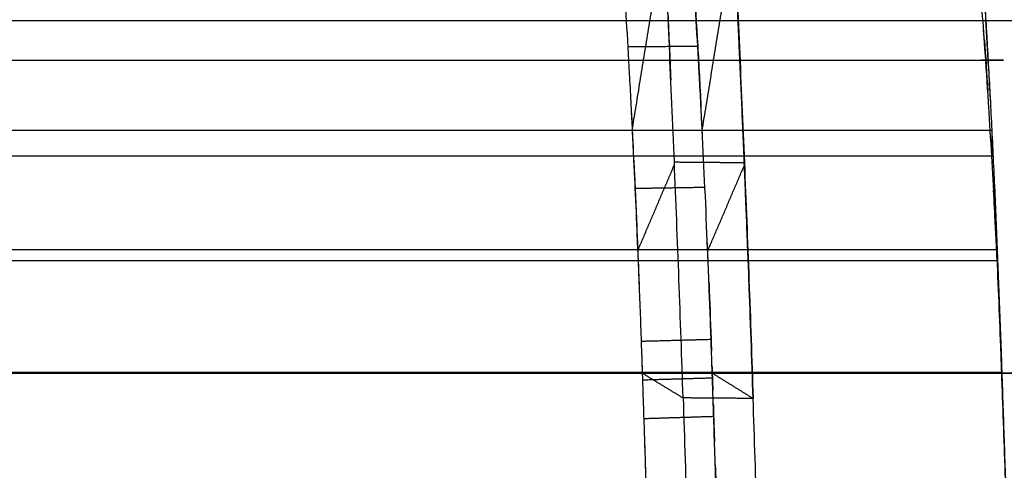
# Model space of a CAD drawing. Header units: millimetres. Extents: x -248 to 248, y -256 to 255.
# Tile 47 of 64: x 138 to 194, y 138 to 163. Entities that reach past the tile are written whole.
import ezdxf

# ---------------------------------------------------------------- set-up
doc = ezdxf.new("R2010")
doc.units = ezdxf.units.MM
doc.layers.add('Défaut', color=7, linetype='Continuous', true_color=0x000000)

msp = doc.modelspace()

# ---------------------------------------------------------------- linework, layer by layer
at = {"layer": 'Défaut'}
for points, degree, knots in [([(175.72, 141.674, 411.135), (175.571, 146.167, 410.91), (175.403, 150.683, 411.169), (175.037, 159.556, 412.642), (174.839, 163.913, 413.856), (174.421, 172.267, 417.184), (174.201, 176.264, 419.298), (173.751, 183.717, 424.328), (173.52, 187.171, 427.243), (173.057, 193.381, 433.745), (172.826, 196.135, 437.33), (172.372, 200.818, 445.005), (172.151, 202.746, 449.095), (171.727, 205.687, 457.592), (171.526, 206.7, 462), (171.151, 207.767, 470.931), (170.979, 207.82, 475.454), (170.825, 207.39, 479.932)], 3, [-108.232684, -108.232684, -108.232684, -108.232684, -94.703598, -94.703598, -81.174513, -81.174513, -67.645427, -67.645427, -54.116342, -54.116342, -40.587256, -40.587256, -27.058171, -27.058171, -13.529085, -13.529085, 0, 0, 0, 0]), ([(174.817, 207.396, 480.192), (174.971, 207.821, 475.715), (175.144, 207.764, 471.193), (175.518, 206.691, 462.265), (175.72, 205.674, 457.86), (176.143, 202.727, 449.366), (176.365, 200.797, 445.279), (176.818, 196.11, 437.608), (177.05, 193.353, 434.026), (177.512, 187.141, 427.53), (177.743, 183.685, 424.617), (178.194, 176.231, 419.593), (178.413, 172.234, 417.482), (178.831, 163.88, 414.16), (179.029, 159.523, 412.949), (179.395, 150.651, 411.481), (179.563, 146.136, 411.224), (179.711, 141.644, 411.451)], 3, [0, 0, 0, 0, 13.501682, 13.501682, 27.003365, 27.003365, 40.505047, 40.505047, 54.00673, 54.00673, 67.508412, 67.508412, 81.010095, 81.010095, 94.511777, 94.511777, 108.013459, 108.013459, 108.013459, 108.013459]), ([(179.711, 141.644, 411.451), (179.636, 143.909, 411.336), (179.557, 146.178, 411.345), (179.388, 150.705, 411.606), (179.3, 152.947, 411.858), (179.117, 157.383, 412.598), (179.022, 159.579, 413.086), (178.873, 162.837, 413.997), (178.823, 163.92, 414.331), (178.721, 166.064, 415.057), (178.669, 167.121, 415.447), (178.512, 170.251, 416.699), (178.299, 174.31, 418.581), (178.078, 178.147, 420.882), (177.909, 180.939, 422.768), (177.852, 181.856, 423.423), (177.738, 183.66, 424.789), (177.68, 184.544, 425.497), (177.508, 187.122, 427.676), (177.393, 188.752, 429.211), (177.163, 191.836, 432.444), (177.048, 193.291, 434.141), (176.875, 195.341, 436.808), (176.818, 196.003, 437.718), (176.703, 197.28, 439.579), (176.646, 197.897, 440.532), (176.475, 199.659, 443.421), (176.363, 200.72, 445.395), (176.144, 202.626, 449.438), (176.037, 203.471, 451.507), (175.878, 204.572, 454.682), (175.826, 204.911, 455.752), (175.723, 205.534, 457.917), (175.671, 205.818, 459.015), (175.52, 206.579, 462.321), (175.423, 206.965, 464.534), (175.237, 207.497, 468.977), (175.147, 207.644, 471.208), (174.976, 207.701, 475.687), (174.895, 207.61, 477.935), (174.817, 207.396, 480.192)], 3, [-108.049404, -108.049404, -108.049404, -108.049404, -101.296316, -101.296316, -94.543228, -94.543228, -87.790141, -87.790141, -84.413597, -84.413597, -81.037053, -81.037053, -74.283965, -67.530877, -67.530877, -64.154334, -64.154334, -60.77779, -60.77779, -54.024702, -54.024702, -47.271614, -47.271614, -43.89507, -43.89507, -40.518526, -40.518526, -33.765439, -33.765439, -27.012351, -27.012351, -23.635807, -23.635807, -20.259263, -20.259263, -13.506175, -13.506175, -6.753088, -6.753088, 0, 0, 0, 0]), ([(170.825, 177.528, 477.073), (170.845, 177.581, 476.482), (170.866, 177.624, 475.892), (170.909, 177.673, 474.713), (170.931, 177.682, 474.124), (170.998, 177.66, 472.358), (171.045, 177.583, 471.182), (171.119, 177.373, 469.422), (171.144, 177.286, 468.834), (171.195, 177.083, 467.669), (171.221, 176.966, 467.092), (171.3, 176.57, 465.375), (171.353, 176.246, 464.25), (171.464, 175.48, 462.041), (171.52, 175.039, 460.955), (171.635, 174.037, 458.826), (171.695, 173.473, 457.778), (171.814, 172.241, 455.76), (171.874, 171.572, 454.785), (171.995, 170.126, 452.906), (172.056, 169.356, 452.008), (172.178, 167.722, 450.301), (172.239, 166.853, 449.487), (172.359, 165.051, 447.971), (172.419, 164.115, 447.265), (172.536, 162.176, 445.959), (172.594, 161.172, 445.358), (172.679, 159.615, 444.535), (172.707, 159.088, 444.274), (172.764, 158.015, 443.779), (172.792, 157.469, 443.545), (172.929, 154.726, 442.454), (173.031, 152.472, 441.828), (173.151, 149.58, 441.346), (173.174, 148.998, 441.265), (173.22, 147.826, 441.134), (173.243, 147.235, 441.083), (173.287, 146.051, 441.015), (173.308, 145.459, 440.996), (173.35, 144.275, 440.992), (173.37, 143.683, 441.007), (173.39, 143.09, 441.034)], 3, [-56.627773, -56.627773, -56.627773, -56.627773, -54.858155, -54.858155, -53.088537, -53.088537, -49.549301, -49.549301, -47.779684, -47.779684, -46.010066, -46.010066, -42.47083, -42.47083, -38.931594, -38.931594, -35.392358, -35.392358, -31.853122, -31.853122, -28.313887, -28.313887, -24.774651, -24.774651, -21.235415, -21.235415, -17.696179, -17.696179, -15.926561, -15.926561, -14.156943, -14.156943, -7.078472, -7.078472, -5.308854, -5.308854, -3.539236, -3.539236, -1.769618, -1.769618, 0, 0, 0, 0]), ([(177.38, 143.09, 441.349), (177.36, 143.682, 441.322), (177.34, 144.274, 441.307), (177.298, 145.458, 441.311), (177.277, 146.049, 441.329), (177.211, 147.82, 441.432), (177.165, 148.999, 441.564), (177.02, 152.504, 442.148), (176.917, 154.768, 442.782), (176.78, 157.508, 443.876), (176.752, 158.053, 444.111), (176.696, 159.124, 444.607), (176.668, 159.651, 444.868), (176.582, 161.205, 445.691), (176.524, 162.207, 446.293), (176.407, 164.142, 447.599), (176.348, 165.075, 448.304), (176.228, 166.873, 449.819), (176.167, 167.74, 450.633), (176.045, 169.373, 452.343), (175.985, 170.141, 453.239), (175.864, 171.58, 455.112), (175.803, 172.251, 456.09), (175.684, 173.48, 458.105), (175.625, 174.04, 459.147), (175.509, 175.047, 461.287), (175.453, 175.488, 462.375), (175.288, 176.634, 465.691), (175.183, 177.161, 467.969), (175.06, 177.512, 470.904), (175.036, 177.567, 471.494), (174.989, 177.644, 472.672), (174.966, 177.667, 473.261), (174.899, 177.689, 475.029), (174.856, 177.637, 476.208), (174.815, 177.527, 477.387)], 3, [-56.640444, -56.640444, -56.640444, -56.640444, -54.87043, -54.87043, -53.100416, -53.100416, -49.560389, -49.560389, -42.480333, -42.480333, -40.710319, -40.710319, -38.940305, -38.940305, -35.400278, -35.400278, -31.86025, -31.86025, -28.320222, -28.320222, -24.780194, -24.780194, -21.240167, -21.240167, -17.700139, -17.700139, -14.160111, -14.160111, -7.080056, -7.080056, -5.310042, -5.310042, -3.540028, -3.540028, 0, 0, 0, 0]), ([(191.32, 177.526, 477.244), (191.364, 177.652, 475.946), (191.411, 177.698, 474.651), (191.511, 177.639, 472.065), (191.563, 177.534, 470.774), (191.646, 177.261, 468.842), (191.674, 177.151, 468.199), (191.731, 176.895, 466.93), (191.76, 176.749, 466.302), (191.847, 176.256, 464.435), (191.907, 175.856, 463.214), (192.031, 174.912, 460.821), (192.094, 174.368, 459.648), (192.224, 173.134, 457.354), (192.289, 172.456, 456.254), (192.42, 170.981, 454.147), (192.486, 170.185, 453.139), (192.585, 168.9, 451.698), (192.618, 168.457, 451.229), (192.685, 167.539, 450.315), (192.718, 167.064, 449.868), (192.818, 165.604, 448.577), (192.884, 164.588, 447.781), (193.013, 162.477, 446.315), (193.077, 161.38, 445.645), (193.171, 159.674, 444.735), (193.202, 159.095, 444.448), (193.263, 157.915, 443.907), (193.294, 157.313, 443.653), (193.384, 155.5, 442.948), (193.442, 154.275, 442.545), (193.554, 151.788, 441.893), (193.607, 150.527, 441.645), (193.709, 147.962, 441.324), (193.758, 146.655, 441.245), (193.851, 144.053, 441.186), (193.896, 142.754, 441.203), (193.984, 140.158, 441.276), (194.027, 138.86, 441.335), (194.113, 136.266, 441.464), (194.156, 134.97, 441.532), (194.242, 132.376, 441.666), (194.37, 128.485, 441.867), (194.67, 119.406, 442.334), (194.928, 111.625, 442.733), (195.442, 96.061, 443.529), (195.786, 85.685, 444.057), (197.502, 33.806, 446.689), (198.876, -7.699, 448.763), (201.625, -90.708, 452.916), (202.999, -132.213, 454.994), (204.544, -178.903, 457.372), (204.716, -184.091, 457.637), (204.93, -190.576, 457.969), (204.973, -191.873, 458.035), (205.059, -194.467, 458.168), (205.102, -195.764, 458.233), (205.189, -198.359, 458.333), (205.232, -199.658, 458.369), (205.323, -202.258, 458.367), (205.369, -203.553, 458.327), (205.466, -206.118, 458.105), (205.516, -207.387, 457.92), (205.594, -209.275, 457.551), (205.62, -209.902, 457.413), (205.674, -211.151, 457.108), (205.701, -211.773, 456.942), (205.756, -213.011, 456.577), (205.784, -213.627, 456.379), (205.841, -214.854, 455.951), (205.869, -215.462, 455.722), (205.956, -217.26, 454.995), (206.014, -218.427, 454.455), (206.192, -221.839, 452.674), (206.313, -223.993, 451.273), (206.499, -227.038, 448.838), (206.561, -228.008, 447.98), (206.685, -229.851, 446.186), (206.746, -230.727, 445.249), (206.868, -232.384, 443.291), (206.929, -233.166, 442.271), (207.051, -234.636, 440.148), (207.111, -235.327, 439.039), (207.289, -237.215, 435.653), (207.402, -238.241, 433.301), (207.565, -239.437, 429.634), (207.618, -239.778, 428.389), (207.721, -240.341, 425.849), (207.771, -240.559, 424.574), (207.843, -240.793, 422.659), (207.866, -240.857, 422.02), (207.911, -240.949, 420.741), (207.933, -240.977, 420.1), (207.977, -241.017, 418.818), (207.999, -241.03, 418.177), (208.042, -241.063, 416.895), (208.064, -241.08, 416.254), (208.434, -241.364, 405.357), (208.782, -241.634, 395.1), (209.131, -241.902, 384.844)], 3, [-497.881049, -497.881049, -497.881049, -497.881049, -493.991353, -493.991353, -490.101657, -490.101657, -488.156809, -488.156809, -486.211962, -486.211962, -482.322266, -482.322266, -478.43257, -478.43257, -474.542874, -474.542874, -470.653179, -470.653179, -468.708331, -468.708331, -466.763483, -466.763483, -462.873787, -462.873787, -458.984092, -458.984092, -457.039244, -457.039244, -455.094396, -455.094396, -451.2047, -451.2047, -447.315005, -447.315005, -443.425309, -443.425309, -439.535613, -439.535613, -435.645918, -435.645918, -431.756222, -431.756222, -427.866526, -420.087135, -404.528352, -404.528352, -373.410786, -373.410786, -248.940524, -248.940524, -124.470262, -124.470262, -108.911479, -108.911479, -105.021784, -105.021784, -101.132088, -101.132088, -97.242392, -97.242392, -93.352697, -93.352697, -89.463001, -89.463001, -87.518153, -87.518153, -85.573305, -85.573305, -83.628457, -83.628457, -81.68361, -81.68361, -77.793914, -77.793914, -70.014522, -70.014522, -66.124827, -66.124827, -62.235131, -62.235131, -58.345435, -58.345435, -54.45574, -54.45574, -46.676348, -46.676348, -42.786653, -42.786653, -38.896957, -38.896957, -36.952109, -36.952109, -35.007261, -35.007261, -33.062413, -33.062413, -31.117566, -31.117566, 0, 0, 0, 0]), ([(175.471, 175.336, 462.045), (175.532, 174.861, 460.852), (175.595, 174.316, 459.686), (175.805, 172.312, 455.984), (175.956, 170.574, 453.598), (176.257, 166.531, 449.369), (176.407, 164.226, 447.525), (176.616, 160.613, 445.353), (176.678, 159.468, 444.754), (176.739, 158.292, 444.223)], 3, [22.558212, 22.558212, 22.558212, 22.558212, 26.424791, 26.424791, 35.233055, 35.233055, 44.041319, 44.041319, 47.92511, 47.92511, 47.92511, 47.92511]), ([(172.818, 156.93, 443.331), (172.818, 156.93, 443.331), (172.818, 156.93, 443.331), (173.724, 162.513, 429.426), (174.63, 168.095, 415.522)], 2, [-0.000055, -0.000055, -0.000055, 0, 0, 30.025273, 30.025273, 30.025273]), ([(176.809, 156.93, 443.645), (176.809, 156.93, 443.645), (176.809, 156.93, 443.645), (177.715, 162.497, 429.735), (178.622, 168.063, 415.824), (178.622, 168.063, 415.824), (178.622, 168.063, 415.824)], 2, [-0.00005, -0.00005, -0.00005, 0, 0, 30.025278, 30.025278, 30.025282, 30.025282, 30.025282]), ([(193.312, 155.459, 447.224), (193.257, 156.425, 447.607), (193.201, 157.367, 448.042), (193.115, 158.742, 448.77), (193.086, 159.195, 449.026), (193.028, 160.084, 449.559), (192.999, 160.519, 449.837), (192.852, 162.655, 451.28), (192.732, 164.23, 452.605), (192.61, 165.666, 454.107)], 3, [-12.439665, -12.439665, -12.439665, -12.439665, -9.329749, -9.329749, -7.774791, -7.774791, -6.219832, -6.219832, 0, 0, 0, 0]), ([(172.563, 161.696, 445.69), (174.557, 161.707, 445.854), (176.552, 161.719, 446.018), (176.552, 161.719, 446.018), (176.552, 161.719, 446.018)], 2, [0.000016, 0.000016, 0.000016, 4, 4, 4.000015, 4.000015, 4.000015]), ([(179.709, 141.713, 411.448), (179.563, 146.132, 411.229), (179.313, 152.853, 411.607), (179.03, 159.399, 413.043), (178.93, 161.587, 413.648)], 3, [0.036237, 0.036237, 0.036237, 0.036237, 6.992373, 10.563863, 10.563863, 10.563863, 10.563863]), ([(4, 160.929, 450.113), (98.485, 160.929, 450.113), (192.971, 160.929, 450.113), (192.971, 160.929, 450.113), (192.971, 160.929, 450.113)], 2, [-205.130639, -205.130639, -205.130639, 0, 0, 0.000106, 0.000106, 0.000106]), ([(172.746, 158.346, 443.933), (172.771, 157.879, 443.721), (172.8, 157.299, 443.475), (172.829, 156.712, 443.245), (172.835, 156.603, 443.203)], 3, [40.907112, 40.907112, 40.907112, 40.907112, 42.447606, 42.799562, 42.799562, 42.799562, 42.799562]), ([(176.824, 156.633, 443.529), (176.819, 156.732, 443.567), (176.791, 157.299, 443.789), (176.762, 157.859, 444.027), (176.738, 158.316, 444.234)], 3, [13.829301, 13.829301, 13.829301, 13.829301, 14.149202, 15.65665, 15.65665, 15.65665, 15.65665]), ([(172.752, 158.239, 443.885), (172.829, 156.744, 443.214), (172.905, 155.199, 442.654), (173.059, 151.814, 441.707), (173.137, 149.963, 441.357), (173.209, 148.096, 441.165)], 3, [47.939027, 47.939027, 47.939027, 47.939027, 52.849583, 52.849583, 58.470884, 58.470884, 58.470884, 58.470884]), ([(173.131, 150.054, 441.425), (173.131, 150.054, 441.425), (173.131, 150.054, 441.425), (174.179, 152.511, 426.653), (175.227, 154.968, 411.881)], 2, [-0.000076, -0.000076, -0.000076, 0, 0, 30.025276, 30.025276, 30.025276]), ([(177.121, 150.054, 441.74), (177.121, 150.054, 441.74), (177.121, 150.054, 441.74), (178.17, 152.496, 426.965), (179.218, 154.938, 412.19), (179.218, 154.938, 412.19), (179.218, 154.938, 412.19)], 2, [-0.000075, -0.000075, -0.000075, 0, 0, 30.025278, 30.025278, 30.025281, 30.025281, 30.025281]), ([(205.678, -212.275, 460.944), (205.602, -210.37, 461.443), (205.532, -208.463, 461.822), (205.398, -204.643, 462.292), (205.335, -202.73, 462.371), (205.241, -199.857, 462.366), (205.21, -198.899, 462.346), (205.148, -196.983, 462.286), (205.116, -196.025, 462.246), (205.053, -194.108, 462.155), (205.021, -193.149, 462.105), (204.958, -191.232, 462.007), (204.926, -190.274, 461.958), (204.641, -181.647, 461.517), (204.387, -173.979, 461.126), (203.626, -150.975, 459.957), (203.119, -135.638, 459.182), (201.596, -89.628, 456.865), (200.58, -58.954, 455.332), (198.549, 2.393, 452.263), (197.026, 48.404, 449.958), (195.249, 102.081, 447.229), (194.457, 126.043, 445.998), (194.172, 134.67, 445.553), (194.108, 136.587, 445.454), (194.077, 137.545, 445.404), (194.013, 139.462, 445.313), (193.98, 140.421, 445.272), (193.913, 142.339, 445.215), (193.879, 143.298, 445.197), (193.806, 145.215, 445.205), (193.768, 146.174, 445.231), (193.688, 148.091, 445.365), (193.645, 149.043, 445.472), (193.511, 151.852, 445.971), (193.412, 153.674, 446.519), (193.312, 155.459, 447.224)], 3, [-368.774923, -368.774923, -368.774923, -368.774923, -363.012814, -363.012814, -357.250706, -357.250706, -354.369652, -354.369652, -351.488598, -351.488598, -348.607544, -348.607544, -345.72649, -345.72649, -322.678057, -322.678057, -276.581192, -276.581192, -184.387461, -184.387461, -92.193731, -46.096865, -23.048433, -20.167379, -20.167379, -17.286324, -17.286324, -14.40527, -14.40527, -11.524216, -11.524216, -8.643162, -8.643162, -5.762108, -5.762108, 0, 0, 0, 0]), ([(172.977, 153.621, 442.212), (172.977, 153.621, 442.212), (172.977, 153.621, 442.212), (174.97, 153.653, 442.379), (176.964, 153.685, 442.545)], 2, [-0.000008, -0.000008, -0.000008, 0, 0, 3.999991, 3.999991, 3.999991]), ([(193.441, 153.12, 446.402), (193.504, 151.937, 446.038), (193.663, 148.824, 445.297), (193.797, 145.513, 445.182), (193.876, 143.363, 445.203)], 3, [-452.567083, -452.567083, -452.567083, -452.567083, -448.297353, -441.461742, -441.461742, -441.461742, -441.461742]), ([(173.113, 150.48, 441.498), (173.119, 150.338, 441.472), (173.153, 149.528, 441.335), (173.185, 148.713, 441.227), (173.212, 148.039, 441.16)], 3, [49.171257, 49.171257, 49.171257, 49.171257, 49.604436, 51.638199, 51.638199, 51.638199, 51.638199]), ([(177.199, 148.104, 441.481), (177.174, 148.756, 441.548), (177.142, 149.56, 441.654), (177.109, 150.359, 441.791), (177.102, 150.511, 441.818)], 3, [5.02348, 5.02348, 5.02348, 5.02348, 6.992373, 7.457039, 7.457039, 7.457039, 7.457039]), ([(193.622, 150.135, 441.61), (193.622, 149.824, 443.585), (193.622, 149.514, 445.561), (193.622, 149.514, 445.561), (193.622, 149.514, 445.561)], 2, [0.000126, 0.000126, 0.000126, 1, 1, 1.000054, 1.000054, 1.000054]), ([(177.196, 148.201, 441.491), (177.237, 147.144, 441.379), (177.276, 146.081, 441.319), (177.322, 144.794, 441.308), (177.33, 144.571, 441.308), (177.337, 144.348, 441.311)], 3, [58.457566, 58.457566, 58.457566, 58.457566, 61.657847, 61.657847, 62.328453, 62.328453, 62.328453, 62.328453]), ([(173.327, 144.91, 440.994), (175.321, 144.964, 441.152), (177.314, 145.017, 441.31), (177.314, 145.017, 441.31), (177.314, 145.017, 441.31)], 2, [0.000021, 0.000021, 0.000021, 4, 4, 4.000015, 4.000015, 4.000015]), ([(193.805, 145.34, 441.215), (193.832, 144.591, 441.198), (193.877, 143.301, 441.197), (193.921, 142.013, 441.224), (193.939, 141.474, 441.239)], 3, [-443.47297, -443.47297, -443.47297, -443.47297, -441.222752, -439.60629, -439.60629, -439.60629, -439.60629]), ([(193.938, 141.518, 441.238), (193.92, 142.042, 441.224), (193.877, 143.296, 441.198), (193.833, 144.552, 441.198), (193.807, 145.282, 441.214)], 3, [439.649911, 439.649911, 439.649911, 439.649911, 441.222752, 443.414514, 443.414514, 443.414514, 443.414514]), ([(177.365, 143.522, 441.331), (177.373, 143.289, 441.34), (177.381, 143.056, 441.35), (177.397, 142.579, 441.375), (177.405, 142.335, 441.388), (177.413, 142.091, 441.4)], 3, [63.157089, 63.157089, 63.157089, 63.157089, 63.859913, 63.859913, 64.593938, 64.593938, 64.593938, 64.593938]), ([(193.884, 143.09, 441.206), (193.884, 143.09, 441.206), (193.884, 143.09, 441.207), (193.884, 143.114, 443.206), (193.884, 143.137, 445.206)], 2, [-0.000139, -0.000139, -0.000139, 0, 0, 0.999945, 0.999945, 0.999945]), ([(4, 143.09, 441.207), (98.942, 143.09, 441.207), (193.884, 143.09, 441.207), (193.884, 143.09, 441.207), (193.884, 143.09, 441.207)], 2, [-205.130639, -205.130639, -205.130639, 0, 0, 0.000022, 0.000022, 0.000022]), ([(173.39, 143.09, 441.034), (173.399, 142.799, 441.048), (173.409, 142.507, 441.064), (173.428, 141.924, 441.095), (173.438, 141.633, 441.109), (173.467, 140.759, 441.153), (173.486, 140.176, 441.183), (173.544, 138.427, 441.272), (173.582, 137.262, 441.33), (173.621, 136.096, 441.39)], 3, [-7.006836, -7.006836, -7.006836, -7.006836, -6.130981, -6.130981, -5.255127, -5.255127, -3.503418, -3.503418, 0, 0, 0, 0]), ([(173.402, 142.705, 441.054), (175.395, 142.764, 441.208), (177.389, 142.822, 441.362), (177.389, 142.822, 441.362), (177.389, 142.822, 441.362)], 2, [0.000048, 0.000048, 0.000048, 4, 4, 4.000042, 4.000042, 4.000042]), ([(177.607, 136.243, 441.693), (177.584, 136.916, 441.659), (177.562, 137.588, 441.626), (177.54, 138.261, 441.592), (177.517, 138.934, 441.558), (177.495, 139.606, 441.525), (177.473, 140.279, 441.491), (177.462, 140.615, 441.474), (177.451, 140.951, 441.457), (177.439, 141.288, 441.44), (177.43, 141.588, 441.425), (177.42, 141.888, 441.41), (177.41, 142.189, 441.395), (177.4, 142.489, 441.38), (177.39, 142.79, 441.363), (177.38, 143.09, 441.349)], 3, [-6.859184, -6.859184, -6.859184, -6.859184, -4.837775, -4.837775, -4.837775, -2.816366, -2.816366, -2.816366, -1.805661, -1.805661, -1.805661, -0.902833, -0.902833, -0.902833, 0, 0, 0, 0]), ([(177.437, 141.36, 441.437), (177.445, 141.117, 441.449), (177.453, 140.873, 441.461), (177.477, 140.142, 441.498), (177.494, 139.655, 441.522), (177.51, 139.167, 441.547)], 3, [65.327952, 65.327952, 65.327952, 65.327952, 66.061979, 66.061979, 67.530025, 67.530025, 67.530025, 67.530025]), ([(173.475, 140.502, 441.166), (175.468, 140.566, 441.32), (177.461, 140.629, 441.473), (177.461, 140.629, 441.473), (177.461, 140.629, 441.473)], 2, [0.000003, 0.000003, 0.000003, 4, 4, 4.000004, 4.000004, 4.000004])]:
    msp.add_open_spline(points, degree=degree, knots=knots, dxfattribs=at)
for points, degree in [([(192.745, 166.67, 449.521), (192.912, 164.234, 447.35), (193.077, 161.474, 445.54), (193.232, 158.51, 444.18)], 3), ([(174.848, 163.588, 413.923), (174.906, 162.338, 413.532), (174.964, 161.076, 413.18), (175.02, 159.804, 412.868)], 3), ([(227.359, 163.152, 593.665), (115.679, 163.152, 593.665), (4, 163.152, 593.665)], 2), ([(193.123, 160.531, 445.194), (193.072, 161.452, 445.697), (193.02, 162.349, 446.244), (192.967, 163.218, 446.833)], 3), ([(193.087, 159.175, 449.019), (193.01, 160.38, 449.712), (192.93, 161.536, 450.494), (192.85, 162.63, 451.353)], 3), ([(192.89, 162.082, 450.932), (192.957, 161.146, 450.233), (193.023, 160.168, 449.589), (193.089, 159.153, 449.007)], 3), ([(4, 156.931, 443.505), (98.656, 156.931, 443.505), (193.313, 156.931, 443.505)], 2), ([(193.313, 156.931, 443.505), (193.313, 156.183, 445.36), (193.313, 155.435, 447.215)], 2), ([(193.323, 156.73, 443.426), (193.384, 155.511, 442.952), (193.443, 154.262, 442.541), (193.5, 152.994, 442.209)], 3), ([(193.312, 155.459, 447.224), (98.656, 155.459, 447.224), (4, 155.459, 447.225)], 2), ([(175.22, 155.12, 411.906), (177.216, 155.104, 412.06), (179.212, 155.087, 412.215)], 2), ([(193.622, 149.522, 445.562), (193.558, 150.85, 445.771), (193.49, 152.187, 446.099), (193.419, 153.511, 446.525)], 3), ([(4, 150.135, 441.61), (98.811, 150.135, 441.61), (193.622, 150.135, 441.61)], 2), ([(4, 149.514, 445.561), (98.811, 149.514, 445.561), (193.622, 149.514, 445.561)], 2), ([(193.658, 149.255, 441.486), (193.658, 149.242, 441.484), (193.659, 149.228, 441.482), (193.659, 149.215, 441.481)], 3), ([(177.365, 143.523, 441.331), (177.356, 143.798, 441.321), (177.347, 144.072, 441.314), (177.337, 144.347, 441.311)], 3), ([(173.351, 144.219, 440.998), (173.36, 143.953, 441.002), (173.369, 143.688, 441.01), (173.378, 143.423, 441.02)], 3), ([(173.351, 144.217, 440.998), (173.361, 143.952, 441.003), (173.369, 143.688, 441.01), (173.378, 143.423, 441.02)], 3), ([(4, 143.138, 445.206), (98.942, 143.138, 445.206), (193.884, 143.138, 445.206)], 2), ([(193.967, 140.794, 445.263), (193.94, 141.578, 445.236), (193.912, 142.356, 445.215), (193.884, 143.128, 445.206)], 3), ([(173.39, 143.09, 441.034), (174.555, 142.382, 426.085), (175.72, 141.674, 411.135)], 2), ([(173.39, 143.09, 441.034), (174.555, 142.382, 426.085), (175.72, 141.674, 411.135)], 2), ([(177.38, 143.09, 441.349), (178.546, 142.367, 426.4), (179.711, 141.644, 411.451)], 2), ([(177.38, 143.09, 441.349), (178.546, 142.367, 426.4), (179.711, 141.644, 411.451)], 2), ([(177.437, 141.36, 441.437), (177.429, 141.604, 441.425), (177.421, 141.848, 441.412), (177.413, 142.091, 441.4)], 3), ([(173.426, 141.971, 441.092), (173.435, 141.719, 441.105), (173.443, 141.468, 441.118), (173.451, 141.216, 441.13)], 3), ([(173.426, 141.971, 441.092), (173.435, 141.719, 441.105), (173.443, 141.468, 441.118), (173.451, 141.216, 441.13)], 3), ([(179.711, 141.644, 411.451), (177.716, 141.659, 411.293), (175.72, 141.674, 411.135)], 2), ([(175.72, 141.674, 411.135), (175.797, 139.342, 411.253), (175.875, 136.993, 411.371), (175.952, 134.661, 411.489)], 3), ([(175.72, 141.674, 411.135), (175.72, 141.674, 411.135), (175.72, 141.674, 411.135), (175.72, 141.674, 411.135)], 3), ([(179.938, 134.798, 411.793), (179.862, 137.08, 411.679), (179.787, 139.362, 411.565), (179.711, 141.644, 411.451)], 3), ([(173.524, 139.034, 441.241), (173.54, 138.542, 441.266), (173.556, 138.051, 441.291), (173.572, 137.56, 441.315)], 3), ([(173.524, 139.033, 441.241), (173.54, 138.544, 441.266), (173.556, 138.054, 441.29), (173.572, 137.565, 441.315)], 3), ([(177.558, 137.704, 441.62), (177.542, 138.192, 441.596), (177.526, 138.68, 441.571), (177.51, 139.168, 441.547)], 3), ([(177.558, 137.705, 441.62), (177.574, 137.218, 441.644), (177.59, 136.73, 441.669), (177.607, 136.243, 441.693)], 3)]:
    msp.add_open_spline(points, degree=degree, dxfattribs=at)

doc.saveas('drawing.dxf')
